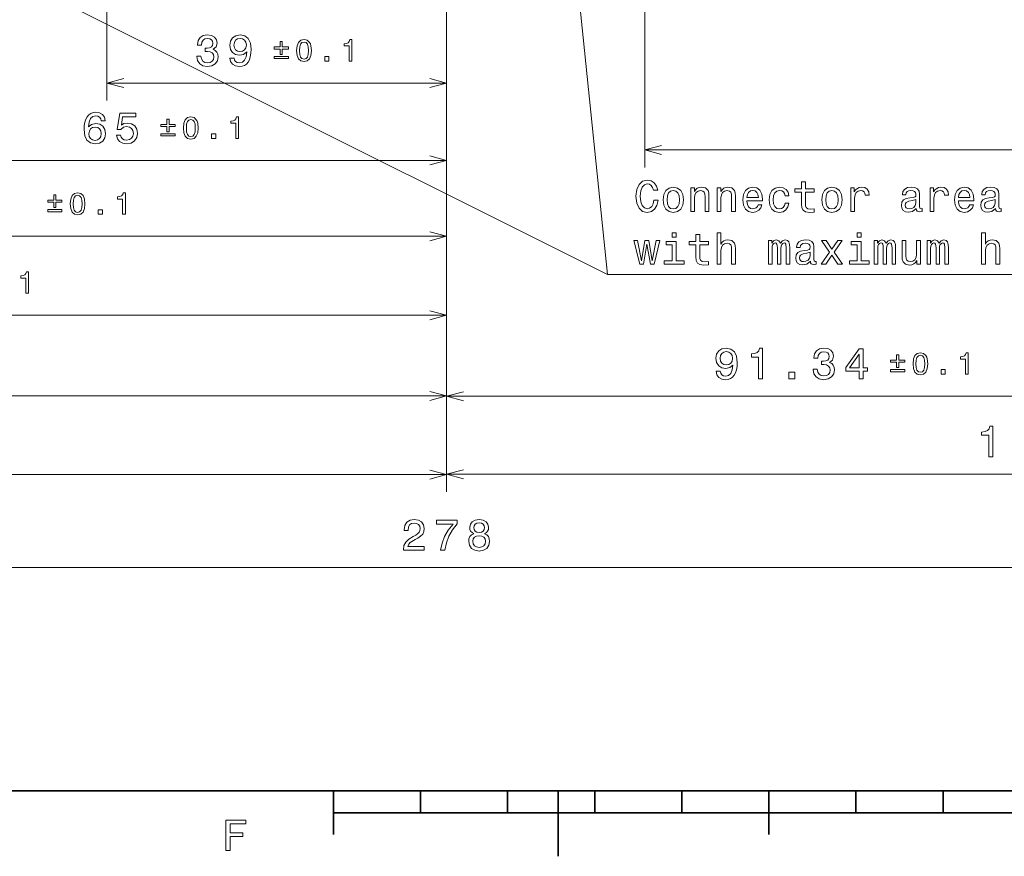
# Model space of a CAD drawing. Extents: x 0 to 594, y 0 to 420.
# Tile 9 of 33: x 161 to 274, y 2 to 99. Entities that reach past the tile are written whole.
import ezdxf

# ---------------------------------------------------------------- set-up
doc = ezdxf.new("R2010")
doc.units = 0
doc.linetypes.add('DASHDOT', pattern=[18.5, 12, -3, 0.5, -3])

msp = doc.modelspace()

# ---------------------------------------------------------------- linework, layer by layer
at = {"color": 7, "lineweight": 13}
for p, q in [((171, 138.440002), (171, 89.26104)), ((232.75, 134.246445), (232.75, 81.580574)), ((210, 120), (210, 44.355148)), ((210, 120), (210, 44.318169)), ((210, 93.444588), (210, 89.26104)), ((210, 93.444588), (210, 80.375336)), ((210, 93.444588), (210, 71.674759)), ((210, 93.444588), (210, 62.603943)), ((210, 93.444588), (210, 53.348)), ((210, 93.444588), (210, 53.312241)), ((171, 91.26104), (210, 91.26104)), ((232.75, 83.580574), (349, 83.580574)), ((145, 82.375336), (210, 82.375336)), ((118.999191, 73.674759), (210, 73.674759)), ((93, 64.603943), (210, 64.603943)), ((76.5, 55.348), (210, 55.348)), ((210, 55.312241), (301.340332, 55.312241)), ((210, 46.355148), (349, 46.355148)), ((71, 46.318169), (210, 46.318169)), ((71, 35.643051), (349, 35.643051))]:
    msp.add_line(p, q, dxfattribs=at)
at = {"color": 7, "linetype": 'DASHDOT', "lineweight": 13}
msp.add_line((210, 122), (210, 95.444588), dxfattribs=at)
at = {"color": 7, "lineweight": 35}
for p, q in [((10, 10), (584, 10)), ((197, 10), (197, 5)), ((207, 10), (207, 7.5)), ((217, 10), (217, 7.5)), ((222.800003, 10), (222.800003, 2.5)), ((227, 10), (227, 7.5)), ((237, 10), (237, 7.5)), ((247, 10), (247, 5)), ((257, 10), (257, 7.5)), ((267, 10), (267, 7.5)), ((197, 7.5), (397, 7.5))]:
    msp.add_line(p, q, dxfattribs=at)
at = {"color": 7, "lineweight": 13}
for points in [[(221, 142), (228.476013, 69.271667), (319.520691, 69.271667)], [(331, 142), (322.520691, 69.271667), (231.476013, 69.271667)], [(90.754486, 138.07164), (228.476013, 69.271667), (319.520691, 69.271667)], [(172.931854, 91.778679), (171, 91.26104), (172.931854, 90.743401)], [(208.068146, 90.743401), (210, 91.26104), (208.068146, 91.778679)], [(234.681854, 84.098213), (232.75, 83.580574), (234.681854, 83.062935)], [(208.068146, 81.857697), (210, 82.375336), (208.068146, 82.892975)], [(208.068146, 73.15712), (210, 73.674759), (208.068146, 74.192398)], [(208.068146, 64.086304), (210, 64.603943), (208.068146, 65.121582)], [(208.068146, 54.83036), (210, 55.348), (208.068146, 55.865639)], [(211.931854, 55.82988), (210, 55.312241), (211.931854, 54.794601)], [(208.068146, 45.800529), (210, 46.318169), (208.068146, 46.835808)], [(211.931854, 46.872787), (210, 46.355148), (211.931854, 45.837517)]]:
    msp.add_lwpolyline(points, dxfattribs=at)
for points in [[(181.325653, 94.360466), (181.325653, 94.325165), (181.406357, 93.841011), (181.643387, 93.477898), (182.016586, 93.245911), (182.510818, 93.160172), (183.035309, 93.245911), (183.42868, 93.467812), (183.680847, 93.820839), (183.771637, 94.274727), (183.731293, 94.572281), (183.620331, 94.814354), (183.438782, 95.000954), (183.196701, 95.137123), (183.524506, 95.409454), (183.640503, 95.84317), (183.56485, 96.236542), (183.347992, 96.534096), (182.994965, 96.720695), (182.510818, 96.786255), (182.056931, 96.705566), (181.708954, 96.483658), (181.481995, 96.130638), (181.406357, 95.661613), (181.406357, 95.626312), (181.855194, 95.626312), (181.895538, 95.949081), (182.026672, 96.181068), (182.238495, 96.322281), (182.536041, 96.372711), (182.798279, 96.332367), (182.989929, 96.226456), (183.105927, 96.054993), (183.151306, 95.822998), (183.105927, 95.575882), (182.984894, 95.409454), (182.773071, 95.308594), (182.485596, 95.278336), (182.28891, 95.283371), (182.28891, 94.884956), (182.536041, 94.89505), (182.85376, 94.849655), (183.09079, 94.728622), (183.231995, 94.531937), (183.28244, 94.274727), (183.226959, 93.982224), (183.080704, 93.765366), (182.848724, 93.629196), (182.541077, 93.583809), (182.223358, 93.634239), (181.991364, 93.785538), (181.845123, 94.027611), (181.789642, 94.360466)], [(185.122208, 94.128479), (185.197845, 93.730057), (185.414703, 93.422424), (185.75766, 93.230782), (186.211548, 93.160172), (186.509094, 93.19548), (186.776382, 93.286255), (187.003326, 93.442596), (187.194977, 93.664497), (187.346268, 93.941879), (187.457214, 94.284813), (187.522781, 94.678185), (187.548004, 95.13208), (187.462265, 95.84317), (187.215149, 96.362625), (186.821777, 96.675308), (186.28215, 96.786255), (185.787903, 96.69548), (185.414703, 96.4534), (185.172638, 96.0802), (185.091949, 95.611183), (185.172638, 95.127029), (185.409668, 94.758881), (185.762695, 94.526886), (186.211548, 94.451241), (186.685608, 94.547058), (187.043671, 94.839569), (186.962982, 94.27977), (186.801605, 93.881355), (186.554474, 93.644325), (186.216583, 93.56868), (185.954346, 93.603981), (185.762695, 93.714928), (185.636612, 93.891441), (185.586182, 94.128479)], [(185.581146, 95.616226), (185.631561, 95.928909), (185.772781, 96.176025), (185.99469, 96.332367), (186.28215, 96.38784), (186.579697, 96.332367), (186.806641, 96.176025), (186.947845, 95.933952), (187.003326, 95.621269), (186.947845, 95.303543), (186.806641, 95.066513), (186.574646, 94.920258), (186.267014, 94.869827), (185.989639, 94.920258), (185.772781, 95.066513), (185.631561, 95.298508)], [(192.777618, 94.982796), (192.830566, 94.428543), (192.99649, 94.033157), (193.261261, 93.793098), (193.628418, 93.715439), (193.992035, 93.793098), (194.256805, 94.033157), (194.419189, 94.428543), (194.475677, 94.982796), (194.419189, 95.533516), (194.352112, 95.752396), (194.256805, 95.932434), (193.992035, 96.172493), (193.628418, 96.253693), (193.261261, 96.172493), (192.99649, 95.928909), (192.830566, 95.533516)], [(198.795303, 93.786041), (199.116562, 93.786041), (199.116562, 96.253693), (198.876495, 96.253693), (198.812958, 96.038345), (198.685867, 95.8936), (198.491699, 95.808876), (198.223404, 95.78064), (198.223404, 95.529984), (198.795303, 95.529984)], [(190.889633, 94.555634), (191.133224, 94.555634), (191.133224, 95.166367), (191.832214, 95.166367), (191.832214, 95.406433), (191.133224, 95.406433), (191.133224, 96.013634), (190.889633, 96.013634), (190.889633, 95.406433), (190.190643, 95.406433), (190.190643, 95.166367), (190.889633, 95.166367)], [(193.116516, 94.982796), (193.144775, 95.409958), (193.233032, 95.717087), (193.391876, 95.897133), (193.628418, 95.960678), (193.86142, 95.897133), (194.020264, 95.717087), (194.108521, 95.409958), (194.13678, 94.982796), (194.108521, 94.552109), (194.020264, 94.244972), (193.86142, 94.064926), (193.628418, 94.004913), (193.391876, 94.064926), (193.233032, 94.244972), (193.144775, 94.552109)], [(190.190643, 94.315582), (190.190643, 94.071991), (191.832214, 94.071991), (191.832214, 94.315582)], [(196.000046, 93.786041), (196.487213, 93.786041), (196.487213, 94.31205), (196.000046, 94.31205)], [(170.806931, 86.932251), (170.711121, 87.340752), (170.489197, 87.643349), (170.146271, 87.834991), (169.702454, 87.900551), (169.404907, 87.86525), (169.147705, 87.769424), (168.920761, 87.613083), (168.729126, 87.39119), (168.57782, 87.113808), (168.466873, 86.775909), (168.396271, 86.377502), (168.376099, 85.92865), (168.456787, 85.212509), (168.703903, 84.693054), (169.102325, 84.380379), (169.646988, 84.274475), (170.136185, 84.36525), (170.509384, 84.60228), (170.751465, 84.975479), (170.837189, 85.449539), (170.751465, 85.92865), (170.51947, 86.296806), (170.161407, 86.528793), (169.71759, 86.609482), (169.238495, 86.508621), (168.880417, 86.221161), (168.95607, 86.775909), (169.117447, 87.174332), (169.364563, 87.411362), (169.707504, 87.49205), (169.959671, 87.451706), (170.151306, 87.345795), (170.27739, 87.169281), (170.342957, 86.932251)], [(172.081848, 85.288162), (172.19281, 84.874619), (172.439926, 84.551849), (172.80304, 84.350121), (173.267014, 84.274475), (173.776382, 84.36525), (174.174805, 84.612366), (174.426956, 85.005737), (174.522781, 85.510063), (174.437042, 85.97908), (174.194977, 86.347237), (173.816727, 86.584274), (173.327545, 86.670006), (172.949295, 86.609482), (172.656784, 86.443054), (172.798004, 87.386139), (174.331146, 87.386139), (174.331146, 87.799683), (172.460098, 87.799683), (172.182724, 85.943779), (172.586182, 85.943779), (172.878693, 86.180817), (173.251892, 86.266541), (173.574646, 86.211075), (173.821777, 86.049683), (173.978119, 85.802567), (174.033585, 85.484848), (173.978119, 85.167122), (173.816727, 84.920006), (173.569611, 84.763664), (173.251892, 84.708191), (172.984589, 84.743492), (172.777832, 84.859482), (172.626526, 85.041046), (172.550873, 85.288162)], [(177.889633, 85.669937), (178.133224, 85.669937), (178.133224, 86.28067), (178.832214, 86.28067), (178.832214, 86.520721), (178.133224, 86.520721), (178.133224, 87.12793), (177.889633, 87.12793), (177.889633, 86.520721), (177.190643, 86.520721), (177.190643, 86.28067), (177.889633, 86.28067)], [(179.777618, 86.097092), (179.830566, 85.542847), (179.99649, 85.147461), (180.261261, 84.907394), (180.628418, 84.829727), (180.992035, 84.907394), (181.256805, 85.147461), (181.419189, 85.542847), (181.475677, 86.097092), (181.419189, 86.647812), (181.352112, 86.866692), (181.256805, 87.046738), (180.992035, 87.286789), (180.628418, 87.367989), (180.261261, 87.286789), (179.99649, 87.043205), (179.830566, 86.647812)], [(180.116516, 86.097092), (180.144775, 86.524261), (180.233032, 86.83139), (180.391876, 87.011429), (180.628418, 87.074982), (180.86142, 87.011429), (181.020264, 86.83139), (181.108521, 86.524261), (181.13678, 86.097092), (181.108521, 85.666405), (181.020264, 85.359268), (180.86142, 85.17923), (180.628418, 85.119217), (180.391876, 85.17923), (180.233032, 85.359268), (180.144775, 85.666405)], [(185.795303, 84.900337), (186.116562, 84.900337), (186.116562, 87.367989), (185.876495, 87.367989), (185.812958, 87.152641), (185.685867, 87.007904), (185.491699, 86.923172), (185.223404, 86.894936), (185.223404, 86.644287), (185.795303, 86.644287)], [(170.347992, 85.444504), (170.292511, 85.126778), (170.151306, 84.884705), (169.924362, 84.72332), (169.641937, 84.672882), (169.344391, 84.72332), (169.117447, 84.879654), (168.971191, 85.121735), (168.925812, 85.439453), (168.976242, 85.752136), (169.117447, 85.989166), (169.349442, 86.140465), (169.662109, 86.195938), (169.934448, 86.140465), (170.151306, 85.994217), (170.292511, 85.757179)], [(177.190643, 85.429871), (177.190643, 85.186287), (178.832214, 85.186287), (178.832214, 85.429871)], [(183.000046, 84.900337), (183.487213, 84.900337), (183.487213, 85.426346), (183.000046, 85.426346)], [(233.811035, 77.809853), (233.710159, 77.386223), (233.543732, 77.083626), (233.311752, 76.897026), (233.039413, 76.83651), (232.711609, 76.927284), (232.454407, 77.199623), (232.282928, 77.643425), (232.227448, 78.258698), (232.282928, 78.868927), (232.449356, 79.317772), (232.706558, 79.590111), (233.039413, 79.685928), (233.281494, 79.635498), (233.488266, 79.494286), (233.649643, 79.267342), (233.76059, 78.954666), (234.2397, 78.954666), (234.088409, 79.433769), (233.826157, 79.796883), (233.468094, 80.023827), (233.039413, 80.104523), (232.504837, 79.978439), (232.096329, 79.625412), (231.834076, 79.045441), (231.743301, 78.258698), (231.834076, 77.471954), (232.096329, 76.891983), (232.504837, 76.533913), (233.039413, 76.41288), (233.508438, 76.508698), (233.886673, 76.775986), (234.153961, 77.214752), (234.295181, 77.809853)], [(234.85498, 77.860283), (234.935669, 77.24501), (235.167664, 76.791115), (235.535812, 76.508698), (236.030045, 76.41288), (236.519241, 76.508698), (236.88739, 76.786072), (237.119385, 77.239967), (237.205124, 77.860283), (237.119385, 78.475555), (236.88739, 78.934486), (236.519241, 79.211868), (236.030045, 79.312729), (235.535812, 79.211868), (235.167664, 78.929443), (234.935669, 78.475555)], [(238.022125, 76.508698), (238.465927, 76.508698), (238.465927, 78.072098), (238.511322, 78.430168), (238.657562, 78.692413), (238.884521, 78.853798), (239.187103, 78.914314), (239.429184, 78.863884), (239.580475, 78.727715), (239.656128, 78.500771), (239.681351, 78.198181), (239.681351, 76.508698), (240.125153, 76.508698), (240.125153, 78.288956), (240.10498, 78.647026), (240.014191, 78.94458), (239.716644, 79.216911), (239.25267, 79.312729), (238.995468, 79.277428), (238.77861, 79.18161), (238.59201, 79.020226), (238.445755, 78.803368), (238.445755, 79.216911), (238.022125, 79.216911)], [(241.058151, 76.508698), (241.501953, 76.508698), (241.501953, 78.072098), (241.547333, 78.430168), (241.693588, 78.692413), (241.920532, 78.853798), (242.223129, 78.914314), (242.46521, 78.863884), (242.616501, 78.727715), (242.692154, 78.500771), (242.717361, 78.198181), (242.717361, 76.508698), (243.161179, 76.508698), (243.161179, 78.288956), (243.140991, 78.647026), (243.050217, 78.94458), (242.75267, 79.216911), (242.288696, 79.312729), (242.031494, 79.277428), (241.814636, 79.18161), (241.628036, 79.020226), (241.481781, 78.803368), (241.481781, 79.216911), (241.058151, 79.216911)], [(244.482498, 77.7342), (246.257721, 77.7342), (246.262756, 77.940971), (246.182068, 78.520943), (245.960159, 78.954666), (245.607132, 79.216911), (245.138123, 79.312729), (244.679184, 79.211868), (244.326157, 78.929443), (244.099213, 78.470512), (244.018524, 77.865326), (244.094177, 77.24501), (244.321121, 76.791115), (244.669098, 76.508698), (245.122986, 76.41288), (245.516357, 76.478439), (245.839127, 76.64991), (246.076157, 76.922241), (246.212326, 77.285355), (245.77356, 77.285355), (245.682785, 77.083626), (245.551666, 76.932327), (245.178467, 76.811295), (244.890991, 76.866768), (244.674133, 77.043282), (244.532928, 77.330742), (244.482498, 77.71907)], [(248.85498, 78.319214), (249.293732, 78.319214), (249.202957, 78.722672), (248.986099, 79.040398), (248.648209, 79.237083), (248.209442, 79.312729), (247.725296, 79.211868), (247.357132, 78.929443), (247.125153, 78.470512), (247.044464, 77.85524), (247.120102, 77.24501), (247.347046, 76.791115), (247.705124, 76.508698), (248.194305, 76.41288), (248.628036, 76.488525), (248.965927, 76.70034), (249.197922, 77.033195), (249.298782, 77.476997), (248.875153, 77.476997), (248.7995, 77.19458), (248.658295, 76.982758), (248.456558, 76.851639), (248.209442, 76.811295), (247.90181, 76.876854), (247.679901, 77.078583), (247.543732, 77.406395), (247.498352, 77.870369), (247.543732, 78.324257), (247.684952, 78.652069), (247.911896, 78.853798), (248.209442, 78.9244), (248.471695, 78.879013), (248.668381, 78.763023), (248.7995, 78.571381)], [(250.761322, 78.747894), (250.761322, 77.391266), (250.79158, 76.952499), (250.932785, 76.64991), (251.21521, 76.473396), (251.694305, 76.41288), (252.218811, 76.438095), (252.218811, 76.821381), (251.835526, 76.791115), (251.487549, 76.831467), (251.300934, 76.957542), (251.220245, 77.169357), (251.205124, 77.466911), (251.205124, 78.747894), (252.218811, 78.747894), (252.218811, 79.126129), (251.205124, 79.126129), (251.205124, 79.917923), (250.761322, 79.917923), (250.761322, 79.126129), (249.994751, 79.126129), (249.994751, 78.747894)], [(253.071121, 77.860283), (253.15181, 77.24501), (253.383789, 76.791115), (253.751953, 76.508698), (254.246185, 76.41288), (254.735382, 76.508698), (255.103531, 76.786072), (255.335526, 77.239967), (255.421265, 77.860283), (255.335526, 78.475555), (255.103531, 78.934486), (254.735382, 79.211868), (254.246185, 79.312729), (253.751953, 79.211868), (253.383789, 78.929443), (253.15181, 78.475555)], [(256.404694, 76.508698), (256.84848, 76.508698), (256.84848, 78.056969), (256.89389, 78.430168), (257.03006, 78.697456), (257.251953, 78.858841), (257.5495, 78.914314), (257.771393, 78.879013), (257.937836, 78.778152), (258.038696, 78.606682), (258.074005, 78.374695), (258.522858, 78.374695), (258.462341, 78.783195), (258.295898, 79.075699), (258.018524, 79.252213), (257.640289, 79.312729), (257.383087, 79.272385), (257.161163, 79.171524), (256.964478, 79.000053), (256.808136, 78.768066), (256.808136, 79.216911), (256.404694, 79.216911)], [(263.919098, 76.861725), (263.919098, 76.846596), (263.944305, 76.675125), (264.019958, 76.554085), (264.337677, 76.458267), (264.584808, 76.498611), (264.584808, 76.841553), (264.478882, 76.826424), (264.337677, 76.891983), (264.312469, 77.093712), (264.312469, 78.495728), (264.251953, 78.853798), (264.075439, 79.105957), (263.767792, 79.257256), (263.334076, 79.312729), (262.910461, 79.252213), (262.597778, 79.080742), (262.401093, 78.813454), (262.33551, 78.460426), (262.33551, 78.430168), (262.733948, 78.430168), (262.769226, 78.641983), (262.880188, 78.793282), (263.061737, 78.884056), (263.318939, 78.919357), (263.566071, 78.894142), (263.742584, 78.818497), (263.84848, 78.68737), (263.883789, 78.505814), (263.863617, 78.293999), (263.782928, 78.188095), (263.581207, 78.137657), (263.202942, 78.097313), (262.769226, 78.006538), (262.461609, 77.845154), (262.28006, 77.592995), (262.224579, 77.219795), (262.274994, 76.88694), (262.431335, 76.639824), (262.683502, 76.483482), (263.031494, 76.428009), (263.500519, 76.533913)], [(265.512756, 76.508698), (265.956543, 76.508698), (265.956543, 78.056969), (266.001953, 78.430168), (266.138123, 78.697456), (266.360016, 78.858841), (266.657562, 78.914314), (266.879456, 78.879013), (267.045898, 78.778152), (267.146759, 78.606682), (267.182068, 78.374695), (267.63092, 78.374695), (267.570404, 78.783195), (267.403961, 79.075699), (267.126587, 79.252213), (266.748352, 79.312729), (266.49115, 79.272385), (266.269226, 79.171524), (266.07254, 79.000053), (265.916199, 78.768066), (265.916199, 79.216911), (265.512756, 79.216911)], [(268.770691, 77.7342), (270.545898, 77.7342), (270.550934, 77.940971), (270.470245, 78.520943), (270.248352, 78.954666), (269.895325, 79.216911), (269.4263, 79.312729), (268.967377, 79.211868), (268.614349, 78.929443), (268.38739, 78.470512), (268.306702, 77.865326), (268.382355, 77.24501), (268.609283, 76.791115), (268.957275, 76.508698), (269.411163, 76.41288), (269.804535, 76.478439), (270.127319, 76.64991), (270.364349, 76.922241), (270.500519, 77.285355), (270.061737, 77.285355), (269.970978, 77.083626), (269.839844, 76.932327), (269.466644, 76.811295), (269.179169, 76.866768), (268.962311, 77.043282), (268.821106, 77.330742), (268.770691, 77.71907)], [(273.027161, 76.861725), (273.027161, 76.846596), (273.052368, 76.675125), (273.128021, 76.554085), (273.44574, 76.458267), (273.692871, 76.498611), (273.692871, 76.841553), (273.586975, 76.826424), (273.44574, 76.891983), (273.420532, 77.093712), (273.420532, 78.495728), (273.360016, 78.853798), (273.183502, 79.105957), (272.875854, 79.257256), (272.442139, 79.312729), (272.018524, 79.252213), (271.705841, 79.080742), (271.509155, 78.813454), (271.443604, 78.460426), (271.443604, 78.430168), (271.84201, 78.430168), (271.877319, 78.641983), (271.988251, 78.793282), (272.1698, 78.884056), (272.427002, 78.919357), (272.674133, 78.894142), (272.850647, 78.818497), (272.956543, 78.68737), (272.991852, 78.505814), (272.97168, 78.293999), (272.890991, 78.188095), (272.68927, 78.137657), (272.311035, 78.097313), (271.877319, 78.006538), (271.569672, 77.845154), (271.388123, 77.592995), (271.332642, 77.219795), (271.383057, 76.88694), (271.539398, 76.639824), (271.791565, 76.483482), (272.139557, 76.428009), (272.608582, 76.533913)], [(164.889236, 76.96936), (165.132828, 76.96936), (165.132828, 77.580093), (165.831818, 77.580093), (165.831818, 77.820145), (165.132828, 77.820145), (165.132828, 78.427353), (164.889236, 78.427353), (164.889236, 77.820145), (164.190247, 77.820145), (164.190247, 77.580093), (164.889236, 77.580093)], [(166.777222, 77.396515), (166.83017, 76.84227), (166.996094, 76.446884), (167.260864, 76.206818), (167.628021, 76.12915), (167.991638, 76.206818), (168.256409, 76.446884), (168.418793, 76.84227), (168.475281, 77.396515), (168.418793, 77.947235), (168.351715, 78.166115), (168.256409, 78.346161), (167.991638, 78.586212), (167.628021, 78.667412), (167.260864, 78.586212), (166.996094, 78.342628), (166.83017, 77.947235)], [(167.116119, 77.396515), (167.144379, 77.823685), (167.232635, 78.130814), (167.391479, 78.310852), (167.628021, 78.374405), (167.861023, 78.310852), (168.019867, 78.130814), (168.108124, 77.823685), (168.136383, 77.396515), (168.108124, 76.965828), (168.019867, 76.658691), (167.861023, 76.478653), (167.628021, 76.41864), (167.391479, 76.478653), (167.232635, 76.658691), (167.144379, 76.965828)], [(172.794907, 76.19976), (173.116165, 76.19976), (173.116165, 78.667412), (172.876099, 78.667412), (172.812561, 78.452065), (172.685471, 78.307327), (172.491302, 78.222595), (172.223007, 78.194359), (172.223007, 77.94371), (172.794907, 77.94371)], [(235.308868, 77.865326), (235.354248, 78.319214), (235.495468, 78.647026), (235.722412, 78.848755), (236.030045, 78.919357), (236.332642, 78.848755), (236.559586, 78.652069), (236.70079, 78.319214), (236.751236, 77.865326), (236.70079, 77.406395), (236.559586, 77.07354), (236.332642, 76.871811), (236.030045, 76.806252), (235.722412, 76.871811), (235.495468, 77.07354), (235.354248, 77.406395)], [(244.482498, 78.107399), (244.537979, 78.455383), (244.674133, 78.712585), (244.88092, 78.868927), (245.153244, 78.9244), (245.420532, 78.868927), (245.627304, 78.712585), (245.753387, 78.455383), (245.798782, 78.107399)], [(253.525009, 77.865326), (253.570389, 78.319214), (253.711609, 78.647026), (253.938553, 78.848755), (254.246185, 78.919357), (254.548782, 78.848755), (254.775726, 78.652069), (254.916931, 78.319214), (254.967377, 77.865326), (254.916931, 77.406395), (254.775726, 77.07354), (254.548782, 76.871811), (254.246185, 76.806252), (253.938553, 76.871811), (253.711609, 77.07354), (253.570389, 77.406395)], [(268.770691, 78.107399), (268.826141, 78.455383), (268.962311, 78.712585), (269.169098, 78.868927), (269.441437, 78.9244), (269.70871, 78.868927), (269.915497, 78.712585), (270.041565, 78.455383), (270.086975, 78.107399)], [(263.868652, 77.456825), (263.808136, 77.19458), (263.646759, 76.992844), (263.404694, 76.861725), (263.107147, 76.816338), (262.915497, 76.841553), (262.779327, 76.922241), (262.693604, 77.063454), (262.668365, 77.260139), (262.688538, 77.436653), (262.769226, 77.562729), (263.09201, 77.703941), (263.500519, 77.764458), (263.868652, 77.885498)], [(272.976746, 77.456825), (272.916199, 77.19458), (272.754822, 76.992844), (272.512756, 76.861725), (272.21521, 76.816338), (272.02356, 76.841553), (271.88739, 76.922241), (271.801666, 77.063454), (271.776428, 77.260139), (271.796631, 77.436653), (271.877319, 77.562729), (272.200073, 77.703941), (272.608582, 77.764458), (272.976746, 77.885498)], [(164.190247, 76.729294), (164.190247, 76.48571), (165.831818, 76.48571), (165.831818, 76.729294)], [(169.999649, 76.19976), (170.486816, 76.19976), (170.486816, 76.725769), (169.999649, 76.725769)], [(236.357864, 74.082909), (235.88884, 74.082909), (235.88884, 73.578583), (236.357864, 73.578583)], [(238.617218, 72.701065), (238.617218, 71.344437), (238.647476, 70.90567), (238.788696, 70.603081), (239.071121, 70.426567), (239.550217, 70.366051), (240.074722, 70.391266), (240.074722, 70.774551), (239.691437, 70.744286), (239.343445, 70.784637), (239.156845, 70.910713), (239.076157, 71.122528), (239.061035, 71.420082), (239.061035, 72.701065), (240.074722, 72.701065), (240.074722, 73.0793), (239.061035, 73.0793), (239.061035, 73.871094), (238.617218, 73.871094), (238.617218, 73.0793), (237.850647, 73.0793), (237.850647, 72.701065)], [(241.058151, 70.461868), (241.501953, 70.461868), (241.501953, 72.025269), (241.547333, 72.383339), (241.693588, 72.645584), (241.920532, 72.806969), (242.223129, 72.867485), (242.46521, 72.817055), (242.616501, 72.680885), (242.692154, 72.453941), (242.717361, 72.151352), (242.717361, 70.461868), (243.161179, 70.461868), (243.161179, 72.242126), (243.140991, 72.600197), (243.050217, 72.897751), (242.75267, 73.170082), (242.288696, 73.2659), (242.03653, 73.230598), (241.819672, 73.134781), (241.638123, 72.983482), (241.501953, 72.776711), (241.501953, 74.082909), (241.058151, 74.082909)], [(257.610016, 74.082909), (257.140991, 74.082909), (257.140991, 73.578583), (257.610016, 73.578583)], [(271.418365, 70.461868), (271.862183, 70.461868), (271.862183, 72.025269), (271.907562, 72.383339), (272.053833, 72.645584), (272.280762, 72.806969), (272.583374, 72.867485), (272.825439, 72.817055), (272.976746, 72.680885), (273.052368, 72.453941), (273.077606, 72.151352), (273.077606, 70.461868), (273.521393, 70.461868), (273.521393, 72.242126), (273.501221, 72.600197), (273.410461, 72.897751), (273.112885, 73.170082), (272.648926, 73.2659), (272.396759, 73.230598), (272.179901, 73.134781), (271.998352, 72.983482), (271.862183, 72.776711), (271.862183, 74.082909), (271.418365, 74.082909)], [(232.590561, 70.461868), (232.994019, 72.761581), (233.397476, 70.461868), (233.821121, 70.461868), (234.486816, 73.170082), (234.058151, 73.170082), (233.609299, 70.870369), (233.210876, 73.170082), (232.772125, 73.170082), (232.373703, 70.870369), (231.924866, 73.170082), (231.501236, 73.170082), (232.166931, 70.461868)], [(236.342728, 70.835068), (236.342728, 73.0793), (235.202957, 73.0793), (235.202957, 72.701065), (235.898926, 72.701065), (235.898926, 70.835068), (234.99115, 70.835068), (234.99115, 70.461868), (237.26059, 70.461868), (237.26059, 70.835068)], [(246.953674, 70.461868), (247.362183, 70.461868), (247.362183, 72.272385), (247.38739, 72.544724), (247.463043, 72.741409), (247.579041, 72.857399), (247.730331, 72.902794), (247.851379, 72.862442), (247.932068, 72.761581), (247.972412, 72.590111), (247.987549, 72.363167), (247.987549, 70.461868), (248.370819, 70.461868), (248.370819, 72.272385), (248.396042, 72.53968), (248.471695, 72.736366), (248.592728, 72.857399), (248.744019, 72.902794), (248.865067, 72.862442), (248.945755, 72.761581), (248.996185, 72.363167), (248.996185, 70.461868), (249.404694, 70.461868), (249.404694, 72.332909), (249.379471, 72.721237), (249.298782, 73.018784), (249.13739, 73.20034), (248.875153, 73.2659), (248.567505, 73.165039), (248.330475, 72.872528), (248.143875, 73.159996), (247.831207, 73.2659), (247.543732, 73.165039), (247.347046, 72.882614), (247.347046, 73.170082), (246.953674, 73.170082)], [(251.775009, 70.814896), (251.775009, 70.799767), (251.800217, 70.628296), (251.87587, 70.507256), (252.193588, 70.411438), (252.440704, 70.451782), (252.440704, 70.794724), (252.334808, 70.779594), (252.193588, 70.845154), (252.168381, 71.046883), (252.168381, 72.448898), (252.107864, 72.806969), (251.931351, 73.059128), (251.623703, 73.210426), (251.189987, 73.2659), (250.766357, 73.205383), (250.453674, 73.033913), (250.256989, 72.766624), (250.191437, 72.413597), (250.191437, 72.383339), (250.589844, 72.383339), (250.625153, 72.595154), (250.736099, 72.746452), (250.917664, 72.837227), (251.174866, 72.872528), (251.421982, 72.847313), (251.598495, 72.771667), (251.704407, 72.640541), (251.7397, 72.458984), (251.719528, 72.247169), (251.63884, 72.141266), (251.437103, 72.090828), (251.058868, 72.050484), (250.625153, 71.959709), (250.317505, 71.798325), (250.135956, 71.546165), (250.080475, 71.172966), (250.13092, 70.840111), (250.287247, 70.592995), (250.539413, 70.436653), (250.88739, 70.38118), (251.356415, 70.487083)], [(253.525009, 70.461868), (254.220978, 71.5159), (254.937103, 70.461868), (255.471695, 70.461868), (254.503387, 71.858841), (255.416214, 73.170082), (254.90181, 73.170082), (254.24115, 72.186653), (253.580475, 73.170082), (253.055984, 73.170082), (253.953674, 71.853798), (253.005554, 70.461868)], [(257.594879, 70.835068), (257.594879, 73.0793), (256.455109, 73.0793), (256.455109, 72.701065), (257.151093, 72.701065), (257.151093, 70.835068), (256.243317, 70.835068), (256.243317, 70.461868), (258.512756, 70.461868), (258.512756, 70.835068)], [(259.097778, 70.461868), (259.506287, 70.461868), (259.506287, 72.272385), (259.531494, 72.544724), (259.607147, 72.741409), (259.723145, 72.857399), (259.87442, 72.902794), (259.995453, 72.862442), (260.076172, 72.761581), (260.116516, 72.590111), (260.131622, 72.363167), (260.131622, 70.461868), (260.514923, 70.461868), (260.514923, 72.272385), (260.540131, 72.53968), (260.615784, 72.736366), (260.736816, 72.857399), (260.888123, 72.902794), (261.009155, 72.862442), (261.089844, 72.761581), (261.140289, 72.363167), (261.140289, 70.461868), (261.548767, 70.461868), (261.548767, 72.332909), (261.52356, 72.721237), (261.442871, 73.018784), (261.281494, 73.20034), (261.019226, 73.2659), (260.711609, 73.165039), (260.474579, 72.872528), (260.287964, 73.159996), (259.975281, 73.2659), (259.687836, 73.165039), (259.49115, 72.882614), (259.49115, 73.170082), (259.097778, 73.170082)], [(264.398193, 73.170082), (263.954407, 73.170082), (263.954407, 71.606682), (263.903961, 71.243568), (263.757721, 70.981323), (263.530762, 70.819939), (263.233215, 70.769508), (262.996185, 70.809853), (262.844879, 70.930885), (262.759155, 71.137657), (262.738983, 71.430168), (262.738983, 73.170082), (262.295166, 73.170082), (262.295166, 71.389824), (262.310303, 71.031754), (262.406128, 70.7342), (262.698639, 70.461868), (263.167664, 70.366051), (263.41983, 70.401352), (263.636688, 70.492126), (263.823273, 70.648468), (263.974579, 70.875412), (263.974579, 70.461868), (264.398193, 70.461868)], [(265.1698, 70.461868), (265.578308, 70.461868), (265.578308, 72.272385), (265.603546, 72.544724), (265.679169, 72.741409), (265.795166, 72.857399), (265.946472, 72.902794), (266.067505, 72.862442), (266.148193, 72.761581), (266.188538, 72.590111), (266.203674, 72.363167), (266.203674, 70.461868), (266.586975, 70.461868), (266.586975, 72.272385), (266.612183, 72.53968), (266.687836, 72.736366), (266.808868, 72.857399), (266.960144, 72.902794), (267.081207, 72.862442), (267.161896, 72.761581), (267.212311, 72.363167), (267.212311, 70.461868), (267.620819, 70.461868), (267.620819, 72.332909), (267.595612, 72.721237), (267.514923, 73.018784), (267.353516, 73.20034), (267.091278, 73.2659), (266.783661, 73.165039), (266.546631, 72.872528), (266.360016, 73.159996), (266.047333, 73.2659), (265.759888, 73.165039), (265.563171, 72.882614), (265.563171, 73.170082), (265.1698, 73.170082)], [(251.724579, 71.409996), (251.664062, 71.147751), (251.50267, 70.946014), (251.26059, 70.814896), (250.963043, 70.769508), (250.771408, 70.794724), (250.635239, 70.875412), (250.5495, 71.016624), (250.524292, 71.21331), (250.544464, 71.389824), (250.625153, 71.5159), (250.947922, 71.657112), (251.356415, 71.717628), (251.724579, 71.838669)], [(161.663315, 67.128944), (161.984573, 67.128944), (161.984573, 69.596596), (161.744507, 69.596596), (161.680969, 69.381248), (161.553879, 69.236511), (161.359711, 69.151779), (161.091415, 69.123543), (161.091415, 68.872894), (161.663315, 68.872894)], [(240.952332, 58.179676), (241.027985, 57.781258), (241.244843, 57.473625), (241.587784, 57.281982), (242.041672, 57.211372), (242.339218, 57.246681), (242.606522, 57.337456), (242.833466, 57.493797), (243.025101, 57.715698), (243.176407, 57.993073), (243.287354, 58.336018), (243.352905, 58.729389), (243.378128, 59.183277), (243.292389, 59.894375), (243.045273, 60.413826), (242.651901, 60.726505), (242.112274, 60.837456), (241.618042, 60.746677), (241.244843, 60.504604), (241.002762, 60.131405), (240.922073, 59.662384), (241.002762, 59.178234), (241.239807, 58.810078), (241.592819, 58.578091), (242.041672, 58.502441), (242.515732, 58.598263), (242.87381, 58.89077), (242.793121, 58.330971), (242.631729, 57.932556), (242.384613, 57.695526), (242.046722, 57.619881), (241.78447, 57.655182), (241.592819, 57.766129), (241.466751, 57.942642), (241.416306, 58.179676)], [(241.41127, 59.667427), (241.4617, 59.980106), (241.602905, 60.227226), (241.824814, 60.383568), (242.112274, 60.439041), (242.409836, 60.383568), (242.63678, 60.227226), (242.777985, 59.985153), (242.833466, 59.67247), (242.777985, 59.354748), (242.63678, 59.117718), (242.404785, 58.971462), (242.097153, 58.921032), (241.819778, 58.971462), (241.602905, 59.117718), (241.4617, 59.349705)], [(245.807953, 57.312241), (246.266891, 57.312241), (246.266891, 60.837456), (245.92395, 60.837456), (245.833176, 60.529819), (245.651611, 60.323048), (245.374237, 60.202011), (244.990952, 60.161663), (244.990952, 59.803596), (245.807953, 59.803596)], [(252.099884, 58.411663), (252.099884, 58.376362), (252.180573, 57.892212), (252.417603, 57.529099), (252.790802, 57.297112), (253.285049, 57.211372), (253.80954, 57.297112), (254.202911, 57.519012), (254.455078, 57.87204), (254.545853, 58.325928), (254.505508, 58.623482), (254.394562, 58.865555), (254.212997, 59.052155), (253.970917, 59.18832), (254.298737, 59.460655), (254.414734, 59.894375), (254.339081, 60.287746), (254.122223, 60.585297), (253.769196, 60.771896), (253.285049, 60.837456), (252.831161, 60.756763), (252.48317, 60.534863), (252.256226, 60.181839), (252.180573, 59.712818), (252.180573, 59.677513), (252.629425, 59.677513), (252.669769, 60.000282), (252.800888, 60.232269), (253.012711, 60.373482), (253.310257, 60.423912), (253.57251, 60.383568), (253.764145, 60.277657), (253.880142, 60.10619), (253.925537, 59.874199), (253.880142, 59.627083), (253.759109, 59.460655), (253.547287, 59.359791), (253.259827, 59.329533), (253.063141, 59.334576), (253.063141, 58.936161), (253.310257, 58.946247), (253.627991, 58.900856), (253.865021, 58.779819), (254.006226, 58.583134), (254.056656, 58.325928), (254.00119, 58.033421), (253.854935, 57.816566), (253.62294, 57.680397), (253.315308, 57.63501), (252.997574, 57.68544), (252.765594, 57.836739), (252.619339, 58.078812), (252.563858, 58.411663)], [(257.384186, 57.312241), (257.838074, 57.312241), (257.838074, 58.179676), (258.337341, 58.179676), (258.337341, 58.583134), (257.838074, 58.583134), (257.838074, 60.736591), (257.37915, 60.736591), (255.845993, 58.623482), (255.845993, 58.179676), (257.384186, 58.179676)], [(256.269623, 58.583134), (257.384186, 60.151577), (257.384186, 58.583134)], [(261.663879, 58.606838), (261.90744, 58.606838), (261.90744, 59.217575), (262.606445, 59.217575), (262.606445, 59.45763), (261.90744, 59.45763), (261.90744, 60.064835), (261.663879, 60.064835), (261.663879, 59.45763), (260.964844, 59.45763), (260.964844, 59.217575), (261.663879, 59.217575)], [(263.551849, 59.034), (263.604797, 58.479748), (263.770721, 58.084362), (264.035492, 57.844299), (264.402649, 57.76664), (264.766235, 57.844299), (265.031006, 58.084362), (265.19342, 58.479748), (265.249878, 59.034), (265.19342, 59.584721), (265.126343, 59.803596), (265.031006, 59.983639), (264.766235, 60.223698), (264.402649, 60.304893), (264.035492, 60.223698), (263.770721, 59.98011), (263.604797, 59.584721)], [(263.890747, 59.034), (263.919006, 59.461163), (264.007263, 59.768295), (264.166107, 59.948338), (264.402649, 60.011883), (264.63562, 59.948338), (264.794495, 59.768295), (264.882751, 59.461163), (264.911011, 59.034), (264.882751, 58.60331), (264.794495, 58.296177), (264.63562, 58.116131), (264.402649, 58.056118), (264.166107, 58.116131), (264.007263, 58.296177), (263.919006, 58.60331)], [(269.569519, 57.837242), (269.890778, 57.837242), (269.890778, 60.304893), (269.650726, 60.304893), (269.587158, 60.089546), (269.460083, 59.944809), (269.26593, 59.860081), (268.99762, 59.831841), (268.99762, 59.581192), (269.569519, 59.581192)], [(249.286774, 57.312241), (249.982742, 57.312241), (249.982742, 58.063683), (249.286774, 58.063683)], [(260.964844, 58.366779), (260.964844, 58.123192), (262.606445, 58.123192), (262.606445, 58.366779)], [(266.774261, 57.837242), (267.261444, 57.837242), (267.261444, 58.363251), (266.774261, 58.363251)], [(272.252991, 48.355148), (272.711914, 48.355148), (272.711914, 51.880363), (272.368988, 51.880363), (272.278198, 51.572731), (272.096649, 51.365952), (271.819275, 51.244919), (271.435974, 51.204575), (271.435974, 50.846504), (272.252991, 50.846504)], [(205.033432, 37.643051), (207.439056, 37.643051), (207.439056, 38.076767), (205.537766, 38.076767), (205.643661, 38.313797), (205.825226, 38.510483), (206.385025, 38.868553), (206.682571, 39.019852), (207.015427, 39.23671), (207.252457, 39.488876), (207.388626, 39.786423), (207.439056, 40.124321), (207.353317, 40.547951), (207.116287, 40.880806), (206.753174, 41.092621), (206.284149, 41.168266), (205.800003, 41.082535), (205.431854, 40.845497), (205.194824, 40.467262), (205.11412, 39.967979), (205.11412, 39.897377), (205.573059, 39.897377), (205.573059, 39.937721), (205.618454, 40.280663), (205.754623, 40.532822), (205.971481, 40.694206), (206.258942, 40.74968), (206.551453, 40.699249), (206.768311, 40.573166), (206.909515, 40.37648), (206.959946, 40.129364), (206.924652, 39.897377), (206.828827, 39.700691), (206.667435, 39.529221), (206.445541, 39.377922), (206.147995, 39.216537), (205.653748, 38.903854), (205.305771, 38.571007), (205.098999, 38.167549), (205.033432, 37.65818)], [(209.298996, 37.643051), (209.808365, 37.643051), (209.974792, 38.475182), (210.267303, 39.251839), (210.680847, 39.973022), (211.220474, 40.648811), (211.220474, 41.067406), (208.819885, 41.067406), (208.819885, 40.608467), (210.736313, 40.608467), (210.181564, 39.927635), (209.76297, 39.216537), (209.470474, 38.460052)], [(213.110672, 39.529221), (212.85347, 39.388008), (212.676956, 39.191322), (212.565994, 38.944206), (212.530701, 38.646652), (212.611389, 38.197807), (212.843384, 37.849823), (213.221619, 37.627922), (213.736023, 37.542183), (214.245392, 37.627922), (214.623642, 37.849823), (214.855621, 38.197807), (214.94136, 38.646652), (214.901016, 38.944206), (214.795105, 39.191322), (214.613556, 39.388008), (214.361389, 39.529221), (214.563126, 39.650253), (214.70433, 39.816681), (214.79007, 40.01841), (214.820328, 40.265533), (214.739624, 40.623596), (214.527817, 40.911064), (214.184875, 41.097664), (213.736023, 41.168266), (213.282135, 41.097664), (212.939194, 40.911064), (212.722336, 40.623596), (212.646698, 40.265533), (212.671906, 40.01841), (212.757645, 39.816681)], [(213.125793, 40.225182), (213.166138, 40.447083), (213.287186, 40.618553), (213.478821, 40.724464), (213.736023, 40.764809), (213.98819, 40.724464), (214.17984, 40.618553), (214.300873, 40.447083), (214.346252, 40.225182), (214.300873, 39.998238), (214.17984, 39.821724), (213.98819, 39.705734), (213.736023, 39.670425), (213.478821, 39.710777), (213.287186, 39.821724), (213.166138, 39.998238)], [(213.014847, 38.656738), (213.060242, 38.924034), (213.206497, 39.125763), (213.433441, 39.256882), (213.736023, 39.302277), (214.033585, 39.256882), (214.260529, 39.125763), (214.406784, 38.924034), (214.457214, 38.656738), (214.406784, 38.369278), (214.260529, 38.15242), (214.033585, 38.011208), (213.736023, 37.96582), (213.433441, 38.011208), (213.206497, 38.15242), (213.060242, 38.369278)], [(184.666138, 3.166787), (185.135162, 3.166787), (185.135162, 4.775577), (186.607788, 4.775577), (186.607788, 5.194164), (185.135162, 5.194164), (185.135162, 6.243155), (186.945679, 6.243155), (186.945679, 6.666787), (184.666138, 6.666787)]]:
    msp.add_lwpolyline(points, close=True, dxfattribs=at)

doc.saveas('drawing.dxf')
